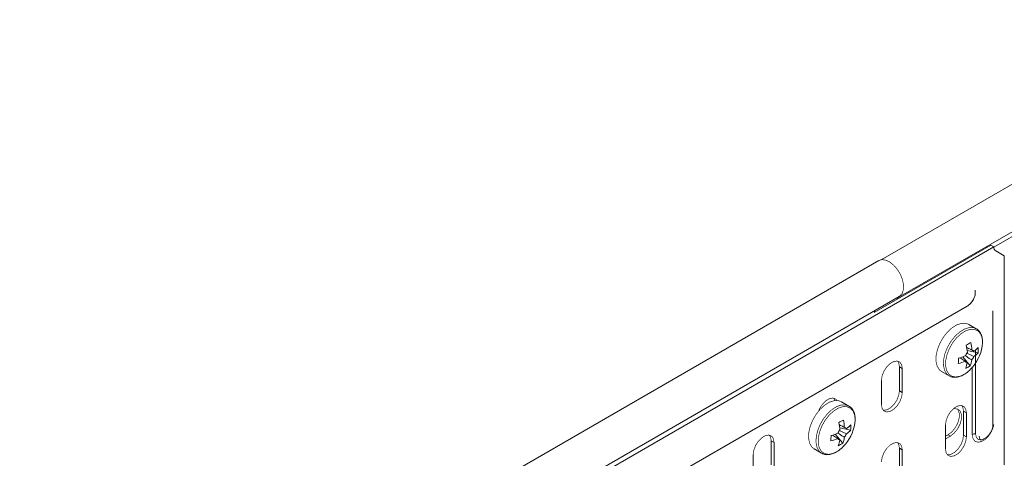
# Model space of a CAD drawing. Header units: millimetres. Extents: x 297 to 1585, y -1468 to 580.
# Tile 5 of 30: x 322 to 539, y -818 to -721. Entities that reach past the tile are written whole.
import ezdxf

# ---------------------------------------------------------------- set-up
doc = ezdxf.new("R2010")
doc.units = ezdxf.units.MM
doc.linetypes.add('K5LT32768', pattern=[0])
doc.linetypes.add('K5LT32769', pattern=[0])

msp = doc.modelspace()

# ---------------------------------------------------------------- linework, layer by layer
at = {"color": 7, "linetype": 'K5LT32768', "lineweight": 15}
for p, q in [((603.79, -720.88), (512.14, -773.79)), ((515.87, -782.14), (606.6, -729.76)), ((536.99, -770.95), (407.12, -845.92)), ((536.35, -770.58), (510.58, -785.46)), ((536.35, -770.58), (536.99, -770.95)), ((537.4, -771.86), (539.23, -772.92)), ((539.23, -819.03), (539.23, -772.92)), ((511.59, -773.98), (322.08, -883.38)), ((326.63, -891.26), (516.11, -781.88)), ((413.7, -851.79), (531.08, -784.03)), ((536.74, -785.07), (536.75, -785.14)), ((536.79, -785.57), (536.74, -785.17)), ((536.79, -810.07), (536.79, -785.57)), ((533.09, -789), (531.44, -788.05)), ((533.51, -794.3), (531.09, -793.81)), ((531.78, -797.19), (530.11, -795.23)), ((516.14, -797.39), (516.78, -797.76)), ((516.14, -802.7), (516.14, -797.39)), ((516.78, -803.07), (516.78, -797.76)), ((525.45, -798.44), (527.09, -799.39)), ((512.18, -800.41), (512.18, -805.72)), ((516.14, -802.7), (516.78, -803.07)), ((504.98, -806.05), (503.34, -805.1)), ((530.28, -807.19), (530.92, -807.56)), ((530.28, -812.5), (530.28, -807.19)), ((530.92, -812.87), (530.92, -807.56)), ((503.67, -814.25), (502, -812.28)), ((505.4, -811.36), (502.98, -810.87)), ((504.47, -811.03), (504.18, -810.88)), ((526.32, -810.21), (526.32, -815.52)), ((487.86, -813.72), (488.49, -814.09)), ((487.86, -819.03), (487.86, -813.72)), ((488.49, -819.4), (488.49, -814.09)), ((526.9, -812.39), (526.32, -812.72)), ((526.32, -813.29), (527.4, -812.67)), ((526.9, -812.39), (527.4, -812.67)), ((530.28, -812.5), (530.92, -812.87)), ((497.34, -815.5), (498.98, -816.45)), ((516.14, -815.36), (516.78, -815.72)), ((516.14, -820.66), (516.14, -815.36)), ((516.78, -821.03), (516.78, -815.72)), ((483.9, -816.74), (483.9, -822.05))]:
    msp.add_line(p, q, dxfattribs=at)
at = {"color": 8, "linetype": 'K5LT32769', "lineweight": 15, "true_color": 0x808080}
for p, q in [((536.99, -771.01), (603.21, -732.78)), ((532.96, -812.17), (532.96, -793.67)), ((532.23, -812.32), (532.23, -797.51))]:
    msp.add_line(p, q, dxfattribs=at)
at = {"color": 7, "linetype": 'K5LT32768', "const_width": 0.15}
for points in [[(516.14, -781.86), (516.24, -781.8), (516.76, -781.22), (517.03, -780.37), (517.06, -779.32), (516.82, -778.16), (516.34, -776.99), (515.66, -775.88), (514.84, -774.95), (513.93, -774.25), (513.02, -773.85), (512.18, -773.78), (511.59, -773.98)], [(510.73, -784.98), (510.63, -785.27), (510.56, -785.55)], [(531.44, -788.05), (530.81, -787.81), (529.86, -787.81), (528.82, -788.15), (527.75, -788.81), (526.74, -789.75), (525.82, -790.91), (525.08, -792.21), (524.54, -793.58), (524.25, -794.93), (524.22, -796.17), (524.46, -797.23), (524.95, -798.04), (525.45, -798.44)], [(516.78, -797.76), (516.64, -796.93), (516.24, -796.37), (515.63, -796.13), (514.88, -796.24), (514.08, -796.7), (513.33, -797.45), (512.72, -798.4), (512.32, -799.43), (512.18, -800.41)], [(516.14, -797.39), (516, -796.57), (515.75, -796.14)], [(512.18, -805.72), (512.32, -806.55), (512.72, -807.12), (513.33, -807.36), (514.08, -807.24), (514.88, -806.78), (515.63, -806.03), (516.24, -805.08), (516.64, -804.06), (516.78, -803.07)], [(512.57, -806.97), (512.69, -806.99), (513.44, -806.87), (514.24, -806.41), (514.99, -805.66), (515.6, -804.72), (516, -803.69), (516.14, -802.7)], [(503.34, -805.1), (502.7, -804.87), (501.75, -804.87), (500.71, -805.2), (499.65, -805.86), (498.63, -806.8), (497.72, -807.96), (496.97, -809.27), (496.43, -810.64), (496.14, -811.99), (496.12, -813.23), (496.35, -814.29), (496.84, -815.1), (497.34, -815.5)], [(502.36, -804.83), (502.1, -804.53), (501.49, -804.29), (500.74, -804.41), (499.94, -804.87), (499.19, -805.62), (498.58, -806.56), (498.31, -807.16)], [(501.9, -804.84), (501.86, -804.73), (501.61, -804.31)], [(530.92, -807.56), (530.78, -806.73), (530.38, -806.16), (529.77, -805.93), (529.02, -806.04), (528.22, -806.5), (527.47, -807.25), (526.86, -808.2), (526.46, -809.23), (526.32, -810.21)], [(528.88, -806.67), (529.05, -806.86), (529.34, -807.62), (529.34, -808.62), (529.05, -809.72), (528.49, -810.8), (527.75, -811.72), (526.9, -812.39)], [(527.4, -812.67), (528.24, -812.01), (528.99, -811.08), (529.54, -810), (529.84, -808.9), (529.84, -807.91), (529.54, -807.15), (528.99, -806.71), (528.24, -806.64), (528, -806.69)], [(530.28, -807.19), (530.14, -806.37), (529.9, -805.94)], [(534.59, -813.41), (534.14, -813.52), (533.52, -813.4), (533.1, -812.93), (532.96, -812.17)], [(488.49, -814.09), (488.35, -813.26), (487.96, -812.69), (487.34, -812.45), (486.59, -812.57), (485.8, -813.03), (485.05, -813.78), (484.43, -814.73), (484.04, -815.75), (483.9, -816.74)], [(487.86, -813.72), (487.72, -812.89), (487.47, -812.47)], [(516.78, -815.72), (516.64, -814.9), (516.24, -814.33), (515.63, -814.09), (514.88, -814.21), (514.08, -814.67), (513.33, -815.42), (512.72, -816.36), (512.32, -817.39), (512.18, -818.38)], [(516.14, -815.36), (516, -814.53), (515.75, -814.11)], [(526.32, -815.52), (526.46, -816.35), (526.86, -816.92), (527.47, -817.16), (528.22, -817.04), (529.02, -816.58), (529.77, -815.83), (530.38, -814.88), (530.78, -813.86), (530.92, -812.87)], [(526.71, -816.77), (526.84, -816.79), (527.59, -816.67), (528.38, -816.21), (529.13, -815.46), (529.75, -814.52), (530.14, -813.49), (530.28, -812.5)]]:
    msp.add_lwpolyline(points, dxfattribs=at)
at = {"color": 8, "linetype": 'K5LT32769', "true_color": 0x808080, "const_width": 0.15}
for points in [[(533.09, -789), (532.45, -788.76), (531.5, -788.76), (530.46, -789.1), (529.4, -789.76), (528.38, -790.7), (527.47, -791.86), (526.72, -793.16), (526.18, -794.53), (525.89, -795.88), (525.87, -797.12), (526.11, -798.18), (526.6, -798.99), (527.12, -799.41)], [(534.48, -792.14), (534.38, -791.02), (534.03, -790.12), (533.45, -789.48), (532.67, -789.15), (531.76, -789.15), (530.76, -789.47), (529.74, -790.11), (528.76, -791.01), (527.88, -792.12), (527.16, -793.38), (526.65, -794.7), (526.37, -796), (526.34, -797.19), (526.57, -798.21), (527.04, -798.99), (527.72, -799.48), (528.57, -799.64), (529.54, -799.48), (530.56, -798.99), (531.56, -798.22), (532.33, -797.41)], [(504.99, -806.06), (504.34, -805.82), (503.39, -805.81), (502.35, -806.15), (501.29, -806.81), (500.27, -807.75), (499.36, -808.91), (498.61, -810.22), (498.08, -811.59), (497.79, -812.94), (497.76, -814.18), (498, -815.24), (498.49, -816.05), (499.01, -816.46)], [(506.37, -809.19), (506.27, -808.08), (505.92, -807.17), (505.34, -806.53), (504.57, -806.2), (503.65, -806.2), (502.65, -806.53), (501.63, -807.16), (500.65, -808.07), (499.77, -809.18), (499.05, -810.44), (498.54, -811.75), (498.26, -813.05), (498.23, -814.25), (498.46, -815.27), (498.93, -816.04), (499.61, -816.53), (500.46, -816.7), (501.43, -816.53), (502.45, -816.05), (503.46, -815.28), (504.23, -814.46)], [(536.99, -810.08), (536.89, -810.57), (536.47, -811.65), (535.83, -812.64), (535.05, -813.42), (534.21, -813.9), (533.43, -814.03), (532.79, -813.78), (532.37, -813.18), (532.23, -812.32)]]:
    msp.add_lwpolyline(points, dxfattribs=at)
at = {"color": 7, "linetype": 'K5LT32768', "lineweight": 15}
for centre, radius, start, end in [((537.99, -771.05), 1.01, 174.3774, 234.3037), ((515.08, -780.78), 1.57, 278.5883, 324.2157), ((521.27, -773.9), 21.05, 297.1775, 300.2937), ((518.6, -795.38), 12.59, 5.1763, 12.6164), ((519.6, -794.83), 12.59, 5.1761, 12.6175), ((525.52, -791.56), 8.98, 319.355, 356.3262), ((533.09, -795.93), 2.58, 139.2529, 159.0863), ((532.11, -794.22), 0.531, 28.6407, 86.3695), ((528.87, -790.01), 6.31, 305.6194, 317.2217), ((528.9, -788.84), 6.31, 305.6186, 317.2216), ((526.44, -793.56), 7.1, 354.0313, 3.5093), ((508.64, -795.67), 20.52, 357.1308, 0.4098), ((525.85, -784.48), 12.65, 285.0648, 292.3596), ((525.87, -783.31), 12.65, 285.0657, 292.3596), ((531.12, -795.93), 0.531, 208.6393, 266.3709), ((524.44, -795.51), 6.72, 340.5855, 351.904), ((525.45, -794.96), 6.71, 340.5845, 351.9043), ((530.14, -794.22), 2.58, 319.2529, 339.0863), ((528.01, -791.51), 6.81, 293.9173, 303.5551), ((493.16, -790.95), 21.06, 297.1785, 300.2938), ((490.49, -812.44), 12.59, 5.1761, 12.6175), ((491.5, -811.89), 12.59, 5.1748, 12.6181), ((497.42, -808.62), 8.98, 319.3547, 356.3263), ((497.76, -800.36), 12.65, 285.0661, 292.3583), ((504.98, -812.98), 2.58, 139.252, 159.088), ((502.03, -811.28), 2.58, 319.2537, 339.0855), ((504, -811.28), 0.531, 28.6455, 86.3672), ((500.77, -807.07), 6.31, 305.6197, 317.2207), ((500.79, -805.9), 6.31, 305.6184, 317.2221), ((498.33, -810.62), 7.1, 354.0305, 3.5101), ((532.85, -813.5), 1.34, 85.3856, 117.7361), ((480.54, -812.73), 20.52, 357.1308, 0.4098), ((497.74, -801.54), 12.65, 285.0647, 292.3598), ((503.02, -812.98), 0.531, 208.6393, 266.3709), ((496.33, -812.57), 6.71, 340.5845, 351.9043), ((499.91, -808.57), 6.81, 293.9174, 303.555), ((497.34, -812.02), 6.72, 340.5858, 351.903)]:
    msp.add_arc(centre, radius, start, end, dxfattribs=at)
for points, knots in [([(531.08, -784.03), (531.25, -783.92), (531.68, -783.63), (532.25, -782.98), (532.71, -782.09), (532.94, -781.22), (532.87, -780.68), (532.84, -780.49)], [0, 0, 0, 0, 0.152637, 0.373312, 0.605089, 0.854296, 1, 1, 1, 1]), ([(534.49, -792.09), (534.49, -791.88), (534.48, -791.29), (534.28, -790.4), (533.82, -789.53), (533.33, -789.18), (533.09, -789.01)], [0, 0, 0, 0, 0.153039, 0.444485, 0.73472, 1, 1, 1, 1]), ([(532.09, -795.91), (532.01, -795.85), (531.54, -795.53), (531.08, -795.22), (530.7, -794.97)], [0, 0, 0, 0, 0.191023, 1, 1, 1, 1]), ([(530.92, -793.11), (531.24, -793.26), (531.65, -793.45), (532.05, -793.65), (532.14, -793.69)], [0, 0, 0, 0, 0.781275, 1, 1, 1, 1]), ([(531.03, -794.4), (531.44, -794.6), (531.95, -794.85), (532.45, -795.1), (532.55, -795.14)], [0, 0, 0, 0, 0.809581, 1, 1, 1, 1]), ([(532.57, -793.97), (532.48, -793.92), (532.36, -793.87), (532.25, -793.81), (532.23, -793.8)], [0, 0, 0, 0, 0.83173, 1, 1, 1, 1]), ([(530.66, -796.18), (530.58, -796.13), (530.19, -795.87), (529.81, -795.61), (529.51, -795.4)], [0, 0, 0, 0, 0.21357, 1, 1, 1, 1]), ([(530.67, -796.17), (530.72, -796.21), (530.86, -796.3), (531, -796.4), (531.09, -796.46)], [0, 0, 0, 0, 0.373627, 1, 1, 1, 1]), ([(527.15, -799.38), (527.23, -799.44), (527.54, -799.66), (528.24, -799.75), (529.17, -799.66), (530.16, -799.28), (531.14, -798.62), (531.88, -797.97), (532.24, -797.5), (532.32, -797.4)], [0, 0, 0, 0, 0.056216, 0.227212, 0.39905, 0.577521, 0.761275, 0.946311, 1, 1, 1, 1]), ([(506.38, -809.14), (506.38, -808.94), (506.37, -808.34), (506.17, -807.46), (505.71, -806.59), (505.22, -806.23), (504.98, -806.06)], [0, 0, 0, 0, 0.153036, 0.444486, 0.73472, 1, 1, 1, 1]), ([(534.61, -813.39), (534.83, -813.29), (535.3, -813.06), (535.92, -812.45), (536.45, -811.63), (536.74, -810.8), (536.78, -810.27), (536.79, -810.07)], [0, 0, 0, 0, 0.175918, 0.385137, 0.613028, 0.854614, 1, 1, 1, 1]), ([(503.99, -812.96), (503.9, -812.9), (503.43, -812.59), (502.97, -812.28), (502.59, -812.02)], [0, 0, 0, 0, 0.191023, 1, 1, 1, 1]), ([(502.93, -810.22), (503.21, -810.35), (503.58, -810.53), (503.95, -810.71), (504.03, -810.75)], [0, 0, 0, 0, 0.757111, 1, 1, 1, 1]), ([(502.93, -811.45), (503.34, -811.66), (503.84, -811.9), (504.35, -812.15), (504.44, -812.2)], [0, 0, 0, 0, 0.809255, 1, 1, 1, 1]), ([(499.04, -816.44), (499.12, -816.49), (499.43, -816.71), (500.13, -816.81), (501.06, -816.72), (502.05, -816.33), (503.03, -815.67), (503.78, -815.02), (504.13, -814.56), (504.21, -814.45)], [0, 0, 0, 0, 0.056217, 0.227212, 0.39905, 0.577521, 0.761275, 0.946311, 1, 1, 1, 1]), ([(502.55, -813.24), (502.47, -813.18), (502.09, -812.92), (501.7, -812.66), (501.4, -812.46)], [0, 0, 0, 0, 0.21357, 1, 1, 1, 1]), ([(502.55, -813.22), (502.61, -813.26), (502.75, -813.36), (502.89, -813.45), (502.98, -813.51)], [0, 0, 0, 0, 0.381778, 1, 1, 1, 1]), ([(534.65, -813.37), (534.63, -813.38), (534.43, -813.5), (534.17, -813.51), (534.01, -813.47), (533.91, -813.39), (533.78, -813.06), (533.77, -812.78), (533.76, -812.68)], [0, 0, 0, 0, 0.025661, 0.232585, 0.444942, 0.699382, 0.898965, 1, 1, 1, 1])]:
    msp.add_open_spline(points, degree=3, knots=knots, dxfattribs=at)

doc.saveas('drawing.dxf')
